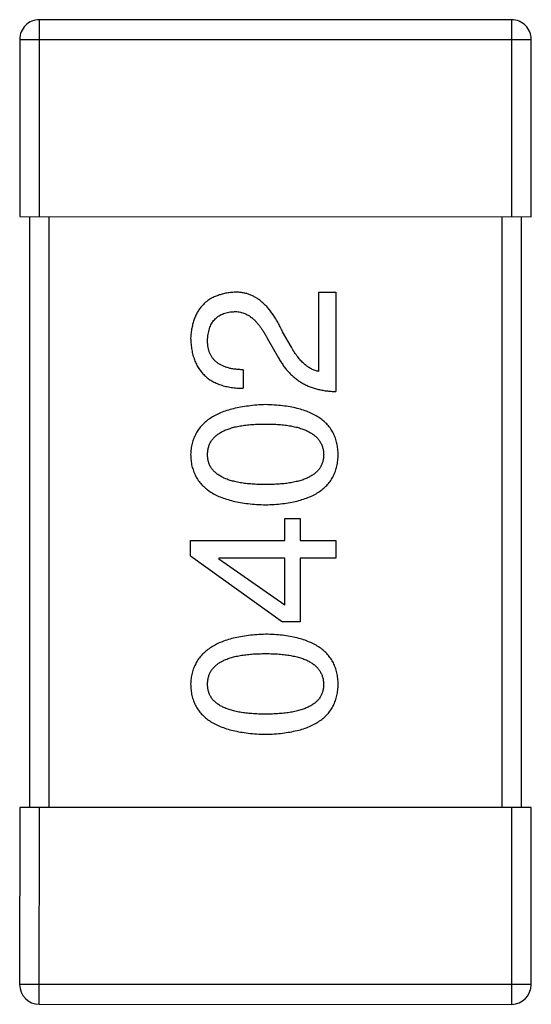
# Model space of a CAD drawing. Header units: millimetres. Extents: x 344 to 667, y 229 to 335.
# Tile 6 of 206: x 556.693 to 557.213, y 250.997 to 251.997. Entities that reach past the tile are written whole.
import ezdxf

# ---------------------------------------------------------------- set-up
doc = ezdxf.new("R2010")
doc.units = ezdxf.units.MM
doc.header["$LTSCALE"] = 0.5
doc.layers.get('0').update_dxf_attribs({"linetype": 'CONTINUOUS'})

msp = doc.modelspace()

# ---------------------------------------------------------------- linework, layer by layer
at = {"linetype": 'Continuous'}
for p, q in [((556.7127, 251.7967), (556.7127, 251.9967)), ((557.1927, 251.9966), (556.7127, 251.9967)), ((557.1927, 251.9966), (557.1927, 251.7966)), ((556.6927, 251.9767), (556.6927, 251.7967)), ((556.6927, 251.9767), (557.2127, 251.9766)), ((557.2127, 251.7966), (557.2127, 251.9766)), ((556.6927, 251.7967), (557.2127, 251.7966)), ((556.7027, 251.7967), (556.7027, 251.1967)), ((556.7227, 251.1967), (556.7227, 251.7967)), ((557.1827, 251.7966), (557.1827, 251.1966)), ((557.2027, 251.1966), (557.2027, 251.7966)), ((556.9968, 251.6395), (556.9968, 251.7198)), ((556.9968, 251.7198), (557.014, 251.7198)), ((557.014, 251.7198), (557.014, 251.619)), ((556.9443, 251.6731), (556.9558, 251.6534)), ((556.9689, 251.6641), (556.9599, 251.6796)), ((556.9197, 251.6411), (556.9197, 251.6223)), ((556.9623, 251.4678), (556.9623, 251.4899)), ((556.9623, 251.4899), (556.9779, 251.4899)), ((556.9779, 251.4899), (556.9779, 251.4678)), ((556.8664, 251.4522), (556.8664, 251.4678)), ((556.8664, 251.4678), (556.9623, 251.4678)), ((556.9779, 251.4678), (557.014, 251.4678)), ((557.014, 251.4678), (557.014, 251.4498)), ((556.8664, 251.4522), (556.9598, 251.385)), ((556.8951, 251.4498), (556.8951, 251.4489)), ((556.9623, 251.4498), (556.8951, 251.4498)), ((556.9623, 251.4022), (556.8951, 251.4489)), ((556.9623, 251.4022), (556.9623, 251.4498)), ((556.9779, 251.4498), (556.9779, 251.385)), ((557.014, 251.4498), (556.9779, 251.4498)), ((556.9779, 251.385), (556.9598, 251.385)), ((556.6927, 251.1967), (556.6926, 251.0167)), ((557.2127, 251.1966), (556.6927, 251.1967)), ((556.7126, 250.9967), (556.7127, 251.1967)), ((557.1927, 251.1966), (557.1926, 250.9966)), ((557.2126, 251.0166), (557.2127, 251.1966)), ((557.2126, 251.0166), (556.6926, 251.0167)), ((556.7126, 250.9967), (557.1926, 250.9966))]:
    msp.add_line(p, q, dxfattribs=at)
for centre, start, end in [((556.7127, 251.9767), 89.9951, 179.9951), ((557.1927, 251.9766), 359.9951, 89.9951), ((556.7126, 251.0167), 179.9951, 269.9951), ((557.1926, 251.0166), 269.9951, 359.9951)]:
    msp.add_arc(centre, 0.02, start, end, dxfattribs=at)
for points, knots in [([(556.9107, 251.7198), (556.909, 251.7197), (556.9057, 251.7194), (556.9009, 251.7186), (556.8964, 251.7175), (556.8923, 251.716), (556.8884, 251.7143), (556.8848, 251.7122), (556.8816, 251.7097), (556.8787, 251.7069), (556.876, 251.7038), (556.8737, 251.7004), (556.8717, 251.6967), (556.87, 251.6926), (556.8687, 251.6881), (556.8676, 251.6834), (556.8668, 251.6784), (556.8666, 251.6749), (556.8664, 251.6731)], [0, 0, 0, 0, 0.070688, 0.137741, 0.201612, 0.262778, 0.321223, 0.378455, 0.434411, 0.490146, 0.546362, 0.603392, 0.662208, 0.723401, 0.787372, 0.85442, 0.925153, 1, 1, 1, 1]), ([(556.9599, 251.6796), (556.9591, 251.6813), (556.9576, 251.6846), (556.9551, 251.6894), (556.9525, 251.6937), (556.9498, 251.6978), (556.947, 251.7015), (556.9442, 251.7049), (556.9412, 251.7079), (556.9382, 251.7106), (556.9351, 251.7129), (556.9319, 251.7149), (556.9286, 251.7166), (556.9252, 251.718), (556.9217, 251.7189), (556.9181, 251.7196), (556.9144, 251.7199), (556.9119, 251.7198), (556.9107, 251.7198)], [0, 0, 0, 0, 0.082731, 0.161257, 0.236138, 0.307554, 0.375712, 0.440848, 0.502916, 0.562567, 0.619798, 0.675716, 0.73039, 0.78386, 0.837315, 0.890547, 0.944917, 1, 1, 1, 1]), ([(556.8836, 251.6706), (556.8837, 251.6717), (556.8838, 251.6739), (556.8842, 251.6771), (556.8848, 251.6801), (556.8855, 251.6829), (556.8865, 251.6855), (556.8876, 251.6878), (556.889, 251.69), (556.8905, 251.692), (556.8923, 251.6937), (556.8942, 251.6953), (556.8964, 251.6966), (556.8987, 251.6977), (556.9012, 251.6986), (556.9039, 251.6994), (556.9068, 251.6999), (556.9088, 251.7), (556.9099, 251.7001)], [0, 0, 0, 0, 0.076112, 0.148436, 0.216883, 0.281466, 0.34298, 0.402356, 0.459881, 0.51546, 0.571111, 0.62658, 0.683162, 0.741007, 0.801404, 0.863825, 0.930544, 1, 1, 1, 1]), ([(556.9099, 251.7001), (556.9107, 251.7002), (556.9123, 251.7003), (556.9147, 251.7001), (556.9171, 251.6997), (556.9194, 251.6991), (556.9217, 251.6982), (556.924, 251.6971), (556.9262, 251.6958), (556.9283, 251.6942), (556.9305, 251.6924), (556.9326, 251.6903), (556.9346, 251.688), (556.9367, 251.6855), (556.9386, 251.6827), (556.9406, 251.6797), (556.9425, 251.6765), (556.9437, 251.6742), (556.9443, 251.6731)], [0, 0, 0, 0, 0.052237, 0.103888, 0.155485, 0.207395, 0.259864, 0.31356, 0.369176, 0.4266, 0.486836, 0.550048, 0.61567, 0.685271, 0.75824, 0.834614, 0.915635, 1, 1, 1, 1]), ([(556.8664, 251.6731), (556.8665, 251.6711), (556.8667, 251.6671), (556.8675, 251.6614), (556.8687, 251.6561), (556.8703, 251.6512), (556.8722, 251.6467), (556.8746, 251.6425), (556.8773, 251.6387), (556.8805, 251.6353), (556.8841, 251.6323), (556.888, 251.6297), (556.8923, 251.6275), (556.8971, 251.6256), (556.9022, 251.6242), (556.9077, 251.6231), (556.9136, 251.6225), (556.9176, 251.6223), (556.9197, 251.6223)], [0, 0, 0, 0, 0.07282, 0.141057, 0.2062, 0.267672, 0.326735, 0.383519, 0.439188, 0.494454, 0.549628, 0.605958, 0.66397, 0.72402, 0.787502, 0.854127, 0.925065, 1, 1, 1, 1]), ([(556.9197, 251.6411), (556.9182, 251.6412), (556.9154, 251.6413), (556.9113, 251.6417), (556.9075, 251.6423), (556.904, 251.6432), (556.9007, 251.6443), (556.8977, 251.6456), (556.895, 251.6471), (556.8927, 251.6489), (556.8905, 251.6508), (556.8887, 251.653), (556.8871, 251.6554), (556.8858, 251.658), (556.8849, 251.6609), (556.8842, 251.6639), (556.8837, 251.6672), (556.8837, 251.6695), (556.8836, 251.6706)], [0, 0, 0, 0, 0.082594, 0.15978, 0.232961, 0.301462, 0.365595, 0.426678, 0.484662, 0.540809, 0.595146, 0.648401, 0.702272, 0.757102, 0.813447, 0.872233, 0.934055, 1, 1, 1, 1]), ([(556.9968, 251.6395), (556.9955, 251.6397), (556.9928, 251.6403), (556.9891, 251.6419), (556.9854, 251.644), (556.9819, 251.6469), (556.9784, 251.6503), (556.9751, 251.6543), (556.9719, 251.6589), (556.9699, 251.6623), (556.9689, 251.6641)], [0, 0, 0, 0, 0.103034, 0.208166, 0.318255, 0.434664, 0.559728, 0.695394, 0.841708, 1, 1, 1, 1]), ([(556.9558, 251.6534), (556.9565, 251.652), (556.958, 251.6493), (556.9606, 251.6455), (556.9632, 251.6419), (556.9661, 251.6387), (556.9691, 251.6356), (556.9724, 251.6328), (556.9757, 251.6302), (556.9793, 251.6279), (556.983, 251.6259), (556.987, 251.6241), (556.991, 251.6226), (556.9953, 251.6214), (556.9997, 251.6204), (557.0043, 251.6197), (557.0091, 251.6192), (557.0123, 251.619), (557.014, 251.619)], [0, 0, 0, 0, 0.065828, 0.130094, 0.192451, 0.254037, 0.313974, 0.373757, 0.433048, 0.492243, 0.551902, 0.611758, 0.672678, 0.734814, 0.798569, 0.863693, 0.930488, 1, 1, 1, 1]), ([(556.9427, 251.6057), (556.9396, 251.6056), (556.9338, 251.6053), (556.9253, 251.6044), (556.9174, 251.6032), (556.9101, 251.6017), (556.9033, 251.5998), (556.897, 251.5975), (556.8914, 251.5949), (556.8863, 251.5919), (556.8818, 251.5885), (556.8778, 251.5848), (556.8745, 251.5807), (556.8717, 251.5762), (556.8695, 251.5714), (556.8678, 251.5662), (556.8668, 251.5607), (556.8665, 251.5568), (556.8664, 251.5549)], [0, 0, 0, 0, 0.088475, 0.171606, 0.249595, 0.322626, 0.391327, 0.455765, 0.516374, 0.573675, 0.628522, 0.681161, 0.732559, 0.783563, 0.83504, 0.887639, 0.942585, 1, 1, 1, 1]), ([(557.0164, 251.5549), (557.0163, 251.5568), (557.0161, 251.5607), (557.0152, 251.5664), (557.0137, 251.5716), (557.0116, 251.5765), (557.009, 251.581), (557.0057, 251.5852), (557.0019, 251.5889), (556.9976, 251.5923), (556.9926, 251.5953), (556.9871, 251.5979), (556.9811, 251.6001), (556.9745, 251.602), (556.9673, 251.6035), (556.9596, 251.6046), (556.9513, 251.6054), (556.9456, 251.6056), (556.9427, 251.6057)], [0, 0, 0, 0, 0.059134, 0.115603, 0.169236, 0.221572, 0.273254, 0.32474, 0.377319, 0.431815, 0.488555, 0.548609, 0.612242, 0.680182, 0.75251, 0.829782, 0.91231, 1, 1, 1, 1]), ([(556.8836, 251.5549), (556.8837, 251.5561), (556.8838, 251.5586), (556.8845, 251.5622), (556.8856, 251.5655), (556.8872, 251.5686), (556.8894, 251.5714), (556.8919, 251.574), (556.895, 251.5763), (556.8984, 251.5784), (556.9024, 251.5802), (556.9068, 251.5817), (556.9116, 251.5831), (556.9169, 251.5842), (556.9227, 251.585), (556.929, 251.5856), (556.9357, 251.5859), (556.9403, 251.586), (556.9427, 251.586)], [0, 0, 0, 0, 0.050604, 0.098688, 0.145699, 0.191791, 0.238625, 0.286717, 0.337546, 0.391814, 0.449755, 0.512106, 0.579685, 0.652048, 0.730262, 0.814146, 0.904281, 1, 1, 1, 1]), ([(556.9427, 251.586), (556.945, 251.586), (556.9496, 251.5859), (556.9562, 251.5856), (556.9623, 251.585), (556.968, 251.5841), (556.9733, 251.5831), (556.9781, 251.5817), (556.9825, 251.5802), (556.9865, 251.5783), (556.9899, 251.5763), (556.993, 251.5739), (556.9956, 251.5714), (556.9977, 251.5685), (556.9994, 251.5655), (557.0007, 251.5621), (557.0014, 251.5586), (557.0016, 251.5561), (557.0017, 251.5549)], [0, 0, 0, 0, 0.094834, 0.184067, 0.267029, 0.344713, 0.417334, 0.484367, 0.546941, 0.604717, 0.65953, 0.710539, 0.759381, 0.806382, 0.853027, 0.900623, 0.949121, 1, 1, 1, 1]), ([(556.8664, 251.5549), (556.8665, 251.5529), (556.8667, 251.549), (556.8676, 251.5434), (556.8693, 251.5381), (556.8714, 251.5332), (556.8741, 251.5287), (556.8775, 251.5246), (556.8814, 251.5208), (556.8859, 251.5174), (556.891, 251.5144), (556.8967, 251.5118), (556.9029, 251.5096), (556.9097, 251.5077), (556.9171, 251.5062), (556.9251, 251.5051), (556.9337, 251.5043), (556.9396, 251.5041), (556.9426, 251.504)], [0, 0, 0, 0, 0.057911, 0.113262, 0.165956, 0.217443, 0.268511, 0.319665, 0.372, 0.426129, 0.483365, 0.543779, 0.607756, 0.676562, 0.749704, 0.827713, 0.911177, 1, 1, 1, 1]), ([(556.9426, 251.5245), (556.9403, 251.5246), (556.9356, 251.5246), (556.929, 251.525), (556.9227, 251.5255), (556.9169, 251.5263), (556.9116, 251.5275), (556.9068, 251.5287), (556.9024, 251.5302), (556.8984, 251.532), (556.895, 251.534), (556.8919, 251.5363), (556.8894, 251.5388), (556.8872, 251.5415), (556.8856, 251.5445), (556.8845, 251.5478), (556.8838, 251.5512), (556.8837, 251.5536), (556.8836, 251.5549)], [0, 0, 0, 0, 0.096452, 0.187278, 0.271765, 0.350519, 0.423437, 0.491321, 0.554011, 0.612224, 0.666281, 0.717003, 0.764884, 0.811423, 0.856783, 0.902993, 0.950236, 1, 1, 1, 1]), ([(557.0017, 251.5549), (557.0016, 251.5536), (557.0015, 251.5512), (557.0008, 251.5478), (556.9997, 251.5445), (556.998, 251.5415), (556.9959, 251.5388), (556.9934, 251.5363), (556.9903, 251.534), (556.9868, 251.532), (556.9829, 251.5302), (556.9785, 251.5287), (556.9736, 251.5274), (556.9683, 251.5263), (556.9626, 251.5255), (556.9563, 251.525), (556.9496, 251.5246), (556.945, 251.5246), (556.9426, 251.5245)], [0, 0, 0, 0, 0.049766, 0.097012, 0.143225, 0.188786, 0.235079, 0.282962, 0.333687, 0.387747, 0.445963, 0.508657, 0.576545, 0.649868, 0.72822, 0.812712, 0.903543, 1, 1, 1, 1]), ([(556.9426, 251.504), (556.9456, 251.5041), (556.9513, 251.5043), (556.9596, 251.5051), (556.9673, 251.5062), (556.9745, 251.5077), (556.9811, 251.5096), (556.9871, 251.5118), (556.9926, 251.5144), (556.9975, 251.5175), (557.0019, 251.5208), (557.0057, 251.5246), (557.009, 251.5287), (557.0116, 251.5332), (557.0137, 251.5381), (557.0152, 251.5434), (557.0161, 251.549), (557.0163, 251.5529), (557.0164, 251.5549)], [0, 0, 0, 0, 0.087693, 0.170223, 0.247496, 0.319826, 0.387768, 0.451403, 0.511459, 0.568358, 0.622671, 0.675251, 0.726739, 0.778422, 0.830759, 0.884394, 0.940865, 1, 1, 1, 1]), ([(556.9426, 251.3725), (556.9396, 251.3724), (556.9338, 251.3721), (556.9253, 251.3713), (556.9174, 251.3701), (556.91, 251.3686), (556.9032, 251.3667), (556.897, 251.3644), (556.8914, 251.3617), (556.8863, 251.3587), (556.8818, 251.3554), (556.8778, 251.3516), (556.8745, 251.3475), (556.8717, 251.3431), (556.8695, 251.3382), (556.8678, 251.3331), (556.8667, 251.3275), (556.8665, 251.3237), (556.8664, 251.3217)], [0, 0, 0, 0, 0.088475, 0.171606, 0.249595, 0.322626, 0.391327, 0.455765, 0.516374, 0.573675, 0.628522, 0.681161, 0.732559, 0.783563, 0.83504, 0.887639, 0.942585, 1, 1, 1, 1]), ([(557.0164, 251.3217), (557.0163, 251.3237), (557.0161, 251.3276), (557.0152, 251.3332), (557.0137, 251.3385), (557.0116, 251.3434), (557.0089, 251.3479), (557.0057, 251.352), (557.0019, 251.3558), (556.9975, 251.3591), (556.9926, 251.3621), (556.9871, 251.3647), (556.9811, 251.367), (556.9745, 251.3688), (556.9673, 251.3704), (556.9596, 251.3715), (556.9513, 251.3722), (556.9456, 251.3724), (556.9426, 251.3725)], [0, 0, 0, 0, 0.059134, 0.115603, 0.169236, 0.221572, 0.273254, 0.32474, 0.377319, 0.431815, 0.488555, 0.548609, 0.612242, 0.680182, 0.75251, 0.829782, 0.91231, 1, 1, 1, 1]), ([(556.8836, 251.3217), (556.8837, 251.323), (556.8838, 251.3254), (556.8844, 251.329), (556.8856, 251.3323), (556.8872, 251.3354), (556.8893, 251.3382), (556.8919, 251.3408), (556.8949, 251.3431), (556.8984, 251.3452), (556.9024, 251.347), (556.9068, 251.3486), (556.9116, 251.3499), (556.9169, 251.351), (556.9227, 251.3518), (556.9289, 251.3524), (556.9356, 251.3528), (556.9403, 251.3528), (556.9426, 251.3529)], [0, 0, 0, 0, 0.050604, 0.098688, 0.145699, 0.191791, 0.238625, 0.286717, 0.337546, 0.391814, 0.449755, 0.512106, 0.579685, 0.652048, 0.730262, 0.814146, 0.904281, 1, 1, 1, 1]), ([(556.9426, 251.3529), (556.945, 251.3528), (556.9495, 251.3528), (556.9561, 251.3524), (556.9623, 251.3518), (556.968, 251.351), (556.9733, 251.3499), (556.9781, 251.3486), (556.9825, 251.347), (556.9864, 251.3452), (556.9899, 251.3431), (556.993, 251.3408), (556.9956, 251.3382), (556.9977, 251.3354), (556.9994, 251.3323), (557.0006, 251.329), (557.0014, 251.3254), (557.0016, 251.323), (557.0016, 251.3217)], [0, 0, 0, 0, 0.094834, 0.184067, 0.267029, 0.344713, 0.417334, 0.484367, 0.546941, 0.604717, 0.65953, 0.710539, 0.759381, 0.806382, 0.853027, 0.900623, 0.949121, 1, 1, 1, 1]), ([(556.8664, 251.3217), (556.8665, 251.3197), (556.8667, 251.3158), (556.8676, 251.3102), (556.8692, 251.305), (556.8713, 251.3001), (556.8741, 251.2955), (556.8775, 251.2914), (556.8814, 251.2876), (556.8859, 251.2843), (556.891, 251.2813), (556.8967, 251.2787), (556.9029, 251.2764), (556.9097, 251.2746), (556.9171, 251.2731), (556.9251, 251.272), (556.9337, 251.2712), (556.9396, 251.271), (556.9426, 251.2709)], [0, 0, 0, 0, 0.057911, 0.113262, 0.165956, 0.217443, 0.268511, 0.319665, 0.372, 0.426129, 0.483365, 0.543779, 0.607756, 0.676562, 0.749704, 0.827713, 0.911177, 1, 1, 1, 1]), ([(556.9426, 251.2914), (556.9402, 251.2914), (556.9356, 251.2914), (556.9289, 251.2918), (556.9227, 251.2924), (556.9169, 251.2932), (556.9116, 251.2943), (556.9068, 251.2955), (556.9024, 251.2971), (556.8984, 251.2989), (556.8949, 251.3009), (556.8919, 251.3031), (556.8893, 251.3056), (556.8872, 251.3084), (556.8856, 251.3114), (556.8844, 251.3146), (556.8838, 251.3181), (556.8837, 251.3205), (556.8836, 251.3217)], [0, 0, 0, 0, 0.096452, 0.187278, 0.271765, 0.350519, 0.423437, 0.491321, 0.554011, 0.612224, 0.666281, 0.717003, 0.764884, 0.811423, 0.856783, 0.902993, 0.950236, 1, 1, 1, 1]), ([(556.9426, 251.2709), (556.9456, 251.271), (556.9513, 251.2712), (556.9596, 251.272), (556.9673, 251.2731), (556.9745, 251.2746), (556.9811, 251.2764), (556.9871, 251.2787), (556.9926, 251.2813), (556.9975, 251.2843), (557.0019, 251.2876), (557.0057, 251.2914), (557.0089, 251.2955), (557.0116, 251.3001), (557.0137, 251.305), (557.0152, 251.3102), (557.0161, 251.3158), (557.0163, 251.3197), (557.0164, 251.3217)], [0, 0, 0, 0, 0.087693, 0.170223, 0.247496, 0.319826, 0.387768, 0.451403, 0.511459, 0.568358, 0.622671, 0.675251, 0.726739, 0.778422, 0.830759, 0.884394, 0.940865, 1, 1, 1, 1]), ([(557.0016, 251.3217), (557.0016, 251.3205), (557.0015, 251.3181), (557.0008, 251.3146), (556.9997, 251.3114), (556.998, 251.3084), (556.9959, 251.3056), (556.9934, 251.3031), (556.9903, 251.3009), (556.9868, 251.2989), (556.9829, 251.2971), (556.9785, 251.2955), (556.9736, 251.2943), (556.9683, 251.2932), (556.9625, 251.2924), (556.9563, 251.2918), (556.9496, 251.2914), (556.945, 251.2914), (556.9426, 251.2914)], [0, 0, 0, 0, 0.049766, 0.097012, 0.143225, 0.188786, 0.235079, 0.282962, 0.333687, 0.387747, 0.445963, 0.508657, 0.576545, 0.649868, 0.72822, 0.812712, 0.903543, 1, 1, 1, 1])]:
    msp.add_open_spline(points, degree=3, knots=knots, dxfattribs=at)

doc.saveas('drawing.dxf')
